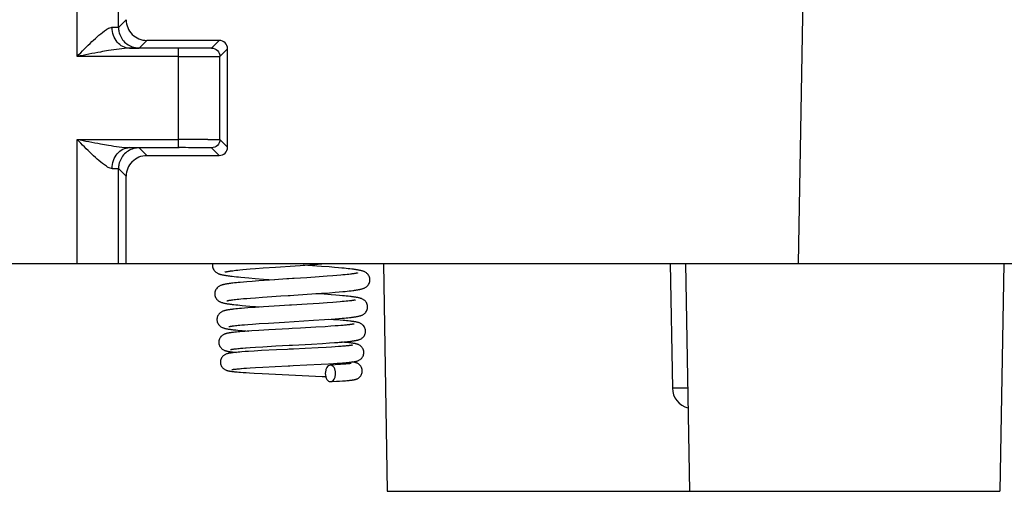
# Model space of a CAD drawing. Header units: millimetres. Extents: x 0 to 841, y 0 to 594.
# Tile 115 of 237: x 356 to 380, y 438 to 449. Entities that reach past the tile are written whole.
import ezdxf

# ---------------------------------------------------------------- set-up
doc = ezdxf.new("R2010")
doc.units = ezdxf.units.MM
doc.header["$LTSCALE"] = 46.255
doc.layers.get('0').update_dxf_attribs({"linetype": 'CONTINUOUS'})

msp = doc.modelspace()

# ---------------------------------------------------------------- linework, layer by layer
at = {"color": 9, "linetype": 'CONTINUOUS'}
for p, q in [((357.72287, 448.39922), (357.72287, 453.39835)), ((375.15472, 443.39835), (375.32927, 453.39835)), ((358.72286, 449.10269), (358.90801, 449.28783)), ((359.40798, 448.78782), (359.22285, 448.60269)), ((360.97286, 448.60269), (361.15795, 448.78778)), ((360.17287, 446.39747), (360.17287, 448.59921)), ((361.35795, 448.58779), (361.17286, 448.40269)), ((360.17287, 448.39922), (357.72287, 448.39922)), ((357.72287, 443.39835), (357.72287, 446.39747)), ((357.72287, 446.39747), (360.17287, 446.39747)), ((361.35777, 446.2091), (361.17286, 446.39397)), ((359.40773, 446.00912), (359.22285, 446.194)), ((360.97286, 446.194), (361.15779, 446.00909)), ((358.72286, 445.69401), (358.90772, 445.50915)), ((372.47478, 440.38607), (372.39969, 440.38601))]:
    msp.add_line(p, q, dxfattribs=at)
at = {"color": 7, "linetype": 'CONTINUOUS'}
for p, q in [((358.72286, 449.10269), (358.72286, 453.39835)), ((361.15796, 448.78777), (359.40797, 448.78783)), ((360.15933, 448.5992), (358.99109, 448.59923)), ((361.35777, 446.2091), (361.35795, 448.58779)), ((361.17286, 446.39397), (361.17286, 448.40269)), ((360.17287, 446.31315), (360.17288, 446.39747)), ((358.98848, 446.19749), (360.18854, 446.19747)), ((360.17288, 446.19747), (360.17287, 446.31315)), ((359.40762, 446.00909), (361.15777, 446.00912)), ((358.72286, 443.39835), (358.72286, 445.69401)), ((358.90756, 443.39835), (358.90772, 445.50915)), ((329.79287, 443.39835), (380.44089, 443.39835)), ((362.22133, 443.29269), (362.51438, 443.31381)), ((362.51438, 443.31381), (363.46337, 443.37942)), ((363.63079, 443.32937), (363.18753, 443.36004)), ((363.46337, 443.37942), (363.71881, 443.39835)), ((363.81205, 443.31581), (363.63079, 443.32937)), ((363.94443, 443.30524), (363.81205, 443.31581)), ((364.03615, 443.29746), (363.94443, 443.30524)), ((365.12251, 443.39835), (365.21851, 437.89835)), ((372.05428, 443.39835), (372.1068, 440.38962)), ((372.42251, 443.39835), (372.51851, 437.89835)), ((380.11452, 443.39835), (380.01851, 437.89835)), ((361.44844, 443.22111), (361.48296, 443.22561)), ((361.47265, 443.09055), (361.51984, 443.08518)), ((361.48296, 443.22561), (361.5206, 443.23021)), ((361.51984, 443.08518), (361.57042, 443.07976)), ((361.5206, 443.23021), (361.56138, 443.23492)), ((361.56138, 443.23492), (361.60532, 443.23971)), ((361.57042, 443.07976), (361.62446, 443.07429)), ((361.60532, 443.23971), (361.65242, 443.24459)), ((361.62446, 443.07429), (361.68201, 443.06876)), ((361.65242, 443.24459), (361.72905, 443.25209)), ((361.68201, 443.06876), (361.77495, 443.06035)), ((361.72905, 443.25209), (361.81288, 443.25977)), ((361.81288, 443.25977), (361.90393, 443.26767)), ((361.90393, 443.26767), (362.03674, 443.27852)), ((362.03674, 443.27852), (362.22133, 443.29269)), ((363.56869, 443.07694), (363.27461, 443.05707)), ((363.76244, 443.09094), (363.56869, 443.07694)), ((363.90427, 443.10192), (363.76244, 443.09094)), ((364.00192, 443.10999), (363.90427, 443.10192)), ((364.09156, 443.11791), (364.00192, 443.10999)), ((364.12133, 443.2898), (364.03615, 443.29746)), ((364.14667, 443.12309), (364.09156, 443.11791)), ((364.17448, 443.28475), (364.12133, 443.2898)), ((364.19798, 443.12817), (364.14667, 443.12309)), ((364.22474, 443.27974), (364.17448, 443.28475)), ((364.24539, 443.13316), (364.19798, 443.12817)), ((364.27213, 443.27476), (364.22474, 443.27974)), ((364.28891, 443.13803), (364.24539, 443.13316)), ((364.31668, 443.2698), (364.27213, 443.27476)), ((364.32851, 443.14278), (364.28891, 443.13803)), ((361.48834, 442.92595), (361.4505, 442.92135)), ((361.52875, 442.93054), (361.48834, 442.92595)), ((361.57179, 442.93515), (361.52875, 442.93054)), ((361.61749, 442.93979), (361.57179, 442.93515)), ((361.66588, 442.94444), (361.61749, 442.93979)), ((361.74355, 442.9515), (361.66588, 442.94444)), ((361.82735, 442.95865), (361.74355, 442.9515)), ((361.77495, 443.06035), (361.87584, 443.05178)), ((361.9486, 442.96834), (361.82735, 442.95865)), ((361.87584, 443.05178), (362.02251, 443.0401)), ((362.11518, 442.98076), (361.9486, 442.96834)), ((362.02251, 443.0401), (362.22451, 443.02507)), ((362.37509, 442.9988), (362.11518, 442.98076)), ((362.22451, 443.02507), (362.49056, 443.00647)), ((362.49526, 443.00678), (362.37509, 442.9988)), ((362.03195, 442.57437), (362.20367, 442.58689)), ((362.20367, 442.58689), (362.31574, 442.59468)), ((362.31574, 442.59468), (362.64557, 442.61656)), ((363.69643, 442.65562), (363.47604, 442.67045)), ((363.49954, 442.67204), (363.625, 442.68074)), ((363.625, 442.68074), (363.81942, 442.69493)), ((363.85932, 442.6439), (363.69643, 442.65562)), ((363.81942, 442.69493), (363.96021, 442.70598)), ((363.9779, 442.63475), (363.85932, 442.6439)), ((363.96021, 442.70598), (364.05682, 442.71409)), ((364.05988, 442.628), (363.9779, 442.63475)), ((364.05682, 442.71409), (364.14562, 442.72206)), ((364.13587, 442.62133), (364.05988, 442.628)), ((364.18322, 442.61693), (364.13587, 442.62133)), ((364.14562, 442.72206), (364.20049, 442.7273)), ((364.22794, 442.61255), (364.18322, 442.61693)), ((364.20049, 442.7273), (364.25192, 442.73249)), ((364.27007, 442.60819), (364.22794, 442.61255)), ((364.25192, 442.73249), (364.29996, 442.73763)), ((364.30963, 442.60384), (364.27007, 442.60819)), ((364.29996, 442.73763), (364.34469, 442.74273)), ((364.34469, 442.74273), (364.38619, 442.7478)), ((361.4861, 442.52356), (361.51805, 442.52755)), ((361.51252, 442.40795), (361.55746, 442.40312)), ((361.51805, 442.52755), (361.55288, 442.53163)), ((361.55288, 442.53163), (361.59063, 442.53579)), ((361.55746, 442.40312), (361.6056, 442.39824)), ((361.59063, 442.53579), (361.6313, 442.54003)), ((361.6056, 442.39824), (361.65697, 442.39334)), ((361.6313, 442.54003), (361.67491, 442.54435)), ((361.65697, 442.39334), (361.71155, 442.38839)), ((361.67491, 442.54435), (361.74592, 442.55097)), ((361.71155, 442.38839), (361.7994, 442.38089)), ((361.74592, 442.55097), (361.82371, 442.55778)), ((361.7994, 442.38089), (361.89425, 442.3733)), ((361.82371, 442.55778), (361.90835, 442.56476)), ((361.89425, 442.3733), (362.03109, 442.36303)), ((361.90835, 442.56476), (362.03195, 442.57437)), ((362.22545, 442.35437), (362.0274, 442.34108)), ((362.03109, 442.36303), (362.18849, 442.35196)), ((362.61569, 442.37855), (362.22545, 442.35437)), ((363.57354, 442.43662), (363.27767, 442.41802)), ((363.76298, 442.44942), (363.57354, 442.43662)), ((363.89959, 442.45936), (363.76298, 442.44942)), ((363.99281, 442.46663), (363.89959, 442.45936)), ((364.07788, 442.47374), (363.99281, 442.46663)), ((364.12997, 442.47839), (364.07788, 442.47374)), ((364.17835, 442.48295), (364.12997, 442.47839)), ((364.22299, 442.48743), (364.17835, 442.48295)), ((364.26383, 442.4918), (364.22299, 442.48743)), ((364.30088, 442.49607), (364.26383, 442.4918)), ((361.51936, 442.29821), (361.48314, 442.29404)), ((361.55819, 442.30239), (361.51936, 442.29821)), ((361.59975, 442.30658), (361.55819, 442.30239)), ((361.64406, 442.3108), (361.59975, 442.30658)), ((361.6911, 442.31505), (361.64406, 442.3108)), ((361.7667, 442.32147), (361.6911, 442.31505)), ((361.84816, 442.32795), (361.7667, 442.32147)), ((361.96537, 442.33668), (361.84816, 442.32795)), ((362.0274, 442.34108), (361.96537, 442.33668)), ((361.51747, 441.89606), (361.54781, 441.89965)), ((361.54781, 441.89965), (361.58127, 441.90336)), ((361.58127, 441.90336), (361.61788, 441.90716)), ((361.61788, 441.90716), (361.65767, 441.91106)), ((361.65767, 441.91106), (361.70066, 441.91505)), ((361.70066, 441.91505), (361.77119, 441.92119)), ((361.77119, 441.92119), (361.84899, 441.92752)), ((361.84899, 441.92752), (361.96399, 441.93624)), ((361.96399, 441.93624), (362.12546, 441.94758)), ((362.12546, 441.94758), (362.34374, 441.96182)), ((362.34374, 441.96182), (362.7324, 441.98551)), ((362.7324, 441.98551), (363.4378, 442.02784)), ((363.4378, 442.02784), (363.69723, 442.04466)), ((363.71315, 441.87416), (363.48813, 441.86053)), ((363.69723, 442.04466), (363.8653, 442.05644)), ((363.85609, 441.88355), (363.71315, 441.87416)), ((363.91412, 442.04239), (363.79009, 442.05099)), ((363.95889, 441.89082), (363.85609, 441.88355)), ((363.8653, 442.05644), (363.95848, 442.06342)), ((363.99927, 442.0361), (363.91412, 442.04239)), ((363.95848, 442.06342), (364.04546, 442.07033)), ((364.02903, 441.89613), (363.95889, 441.89082)), ((364.07777, 442.02992), (363.99927, 442.0361)), ((364.09318, 441.9013), (364.02903, 441.89613)), ((364.04546, 442.07033), (364.12598, 442.07717)), ((364.14976, 442.02383), (364.07777, 442.02992)), ((364.15145, 441.90635), (364.09318, 441.9013)), ((364.12598, 442.07717), (364.17598, 442.08168)), ((364.19423, 442.01981), (364.14976, 442.02383)), ((364.18708, 441.90964), (364.15145, 441.90635)), ((364.17598, 442.08168), (364.22302, 442.08617)), ((364.22018, 441.91287), (364.18708, 441.90964)), ((364.23594, 442.01582), (364.19423, 442.01981)), ((364.25076, 441.91604), (364.22018, 441.91287)), ((364.22302, 442.08617), (364.2671, 442.09063)), ((364.27497, 442.01183), (364.23594, 442.01582)), ((364.27885, 441.91915), (364.25076, 441.91604)), ((364.2671, 442.09063), (364.30823, 442.09506)), ((364.30446, 441.92218), (364.27885, 441.91915)), ((364.30823, 442.09506), (364.34647, 442.09947)), ((361.53343, 441.73945), (361.49919, 441.73566)), ((361.57051, 441.74325), (361.53343, 441.73945)), ((361.55488, 441.79447), (361.60221, 441.78978)), ((361.6105, 441.74708), (361.57051, 441.74325)), ((361.60221, 441.78978), (361.65317, 441.78506)), ((361.65345, 441.75094), (361.6105, 441.74708)), ((361.65317, 441.78506), (361.70776, 441.7803)), ((361.69937, 441.75483), (361.65345, 441.75094)), ((361.77392, 441.76073), (361.69937, 441.75483)), ((361.70776, 441.7803), (361.79696, 441.77305)), ((361.82765, 441.76474), (361.77392, 441.76073)), ((361.79696, 441.77305), (361.86813, 441.76764)), ((361.9457, 441.77299), (361.82765, 441.76474)), ((362.11528, 441.78389), (361.9457, 441.77299)), ((362.35442, 441.79805), (362.11528, 441.78389)), ((363.12258, 441.84003), (362.92083, 441.82911)), ((363.48813, 441.86053), (363.12258, 441.84003)), ((362.21271, 441.38966), (362.52383, 441.40753)), ((363.38981, 441.45481), (363.65489, 441.47036)), ((363.65489, 441.47036), (363.82263, 441.481)), ((363.82263, 441.481), (363.94338, 441.48927)), ((363.94338, 441.48927), (364.0261, 441.49534)), ((364.0995, 441.39719), (364.04232, 441.39287)), ((364.13495, 441.40004), (364.0995, 441.39719)), ((364.13911, 441.49934), (364.10816, 441.50181)), ((364.12605, 441.50328), (364.17169, 441.5072)), ((364.16822, 441.40286), (364.13495, 441.40004)), ((364.18204, 441.49574), (364.13911, 441.49934)), ((364.19924, 441.40564), (364.16822, 441.40286)), ((364.17169, 441.5072), (364.2145, 441.51109)), ((364.22166, 441.4922), (364.18204, 441.49574)), ((364.22798, 441.40838), (364.19924, 441.40564)), ((364.2145, 441.51109), (364.25453, 441.51496)), ((364.25812, 441.48872), (364.22166, 441.4922)), ((364.25438, 441.41107), (364.22798, 441.40838)), ((364.27842, 441.4137), (364.25438, 441.41107)), ((364.25453, 441.51496), (364.29188, 441.51882)), ((364.29188, 441.51882), (364.32662, 441.52268)), ((361.52518, 441.3366), (361.54958, 441.33947)), ((361.57287, 441.25409), (361.53673, 441.25054)), ((361.54958, 441.33947), (361.57643, 441.34241)), ((361.61248, 441.25767), (361.57287, 441.25409)), ((361.57643, 441.34241), (361.60574, 441.34541)), ((361.60574, 441.34541), (361.63749, 441.34848)), ((361.65575, 441.2613), (361.61248, 441.25767)), ((361.63749, 441.34848), (361.6717, 441.35161)), ((361.7028, 441.26499), (361.65575, 441.2613)), ((361.6717, 441.35161), (361.7276, 441.3564)), ((361.78075, 441.27064), (361.7028, 441.26499)), ((361.86783, 441.27645), (361.78075, 441.27064)), ((361.81073, 441.36298), (361.90384, 441.36976)), ((361.99819, 441.28445), (361.86783, 441.27645)), ((361.90384, 441.36976), (362.03454, 441.37857)), ((362.18065, 441.29471), (361.99819, 441.28445)), ((362.03454, 441.37857), (362.21271, 441.38966)), ((362.53762, 441.313), (362.18065, 441.29471)), ((363.54547, 441.36266), (363.23045, 441.34657)), ((363.74121, 441.37352), (363.54547, 441.36266)), ((363.867, 441.38108), (363.74121, 441.37352)), ((363.95875, 441.38703), (363.867, 441.38108)), ((364.04232, 441.39287), (363.95875, 441.38703)), ((363.27249, 440.94863), (363.61936, 440.96653)), ((363.61936, 440.96653), (363.79326, 440.97636)), ((363.79326, 440.97636), (363.9199, 440.98412)), ((363.95529, 440.95237), (363.84063, 440.94584)), ((363.9199, 440.98412), (364.00683, 440.98986)), ((364.03647, 440.95743), (363.95529, 440.95237)), ((364.00683, 440.98986), (364.08648, 440.99554)), ((364.09119, 440.96113), (364.03647, 440.95743)), ((364.08648, 440.99554), (364.13543, 440.99929)), ((364.14064, 440.96474), (364.09119, 440.96113)), ((364.13543, 440.99929), (364.18105, 441.00301)), ((364.17068, 440.96709), (364.14064, 440.96474)), ((364.18105, 441.00301), (364.22336, 441.0067)), ((364.23561, 440.97277), (364.21137, 440.97054)), ((364.22336, 441.0067), (364.26236, 441.01037)), ((364.25753, 440.97494), (364.23561, 440.97277)), ((364.27716, 440.97704), (364.25753, 440.97494)), ((364.26236, 441.01037), (364.29811, 441.01401)), ((361.5415, 440.84926), (361.56387, 440.85173)), ((361.55674, 440.78351), (361.59097, 440.78037)), ((361.56387, 440.85173), (361.58882, 440.85428)), ((361.58882, 440.85428), (361.61638, 440.85692)), ((361.59097, 440.78037), (361.62804, 440.7772)), ((361.61638, 440.85692), (361.64658, 440.85962)), ((361.62804, 440.7772), (361.66806, 440.774)), ((361.66806, 440.774), (361.73372, 440.76915)), ((361.69679, 440.8638), (361.75289, 440.8681)), ((361.73372, 440.76915), (361.80627, 440.76421)), ((361.75289, 440.8681), (361.81479, 440.87251)), ((361.80627, 440.76421), (361.8858, 440.75918)), ((361.81479, 440.87251), (361.90613, 440.87855)), ((361.8858, 440.75918), (362.00248, 440.75235)), ((361.90613, 440.87855), (362.03401, 440.88633)), ((362.00248, 440.75235), (362.19745, 440.74191)), ((362.03401, 440.88633), (362.20782, 440.89606)), ((362.19745, 440.74191), (363.6446, 440.67409)), ((362.20782, 440.89606), (362.51083, 440.91165)), ((363.6446, 440.67409), (363.72974, 440.66964)), ((363.84863, 440.54606), (363.88426, 440.54801)), ((363.88426, 440.54801), (363.99418, 440.55436)), ((363.99418, 440.55436), (364.0669, 440.55895)), ((364.0669, 440.55895), (364.13184, 440.5634)), ((364.13184, 440.5634), (364.17107, 440.5663)), ((364.17107, 440.5663), (364.20724, 440.56915)), ((364.20724, 440.56915), (364.2405, 440.57197)), ((364.2405, 440.57197), (364.27102, 440.57476)), ((364.27102, 440.57476), (364.29899, 440.57753)), ((365.21851, 437.89835), (380.01851, 437.89835))]:
    msp.add_line(p, q, dxfattribs=at)
for points in [[(360.99562, 443.39733), (360.99227, 443.37234), (360.99176, 443.3581)], [(360.99176, 443.35818), (360.99247, 443.34128), (360.99608, 443.31671), (361.00256, 443.29278), (361.01165, 443.27004), (361.02266, 443.24946), (361.03508, 443.23119), (361.04859, 443.2151), (361.06259, 443.20136), (361.0766, 443.1898), (361.09043, 443.18006), (361.10394, 443.1718), (361.11691, 443.16486), (361.12934, 443.15897), (361.14154, 443.15381), (361.15349, 443.14926), (361.16521, 443.14521), (361.17706, 443.14147), (361.18914, 443.13797), (361.2014, 443.13468), (361.21404, 443.13154), (361.22707, 443.12852), (361.24049, 443.1256), (361.25443, 443.12276), (361.2689, 443.11997), (361.28392, 443.11723), (361.29957, 443.11452), (361.31588, 443.11183), (361.33285, 443.10916), (361.35053, 443.1065), (361.36896, 443.10385), (361.38812, 443.10119), (361.40806, 443.09854), (361.42878, 443.09588), (361.47265, 443.09055)], [(361.29102, 443.19296), (361.2904, 443.19271), (361.28936, 443.19231), (361.28988, 443.19249), (361.29154, 443.19302), (361.29431, 443.19384), (361.29828, 443.19493), (361.30323, 443.19621), (361.30914, 443.19763), (361.31605, 443.1992), (361.32385, 443.20088), (361.33253, 443.20264), (361.34212, 443.20449), (361.35254, 443.2064), (361.3638, 443.20837), (361.37591, 443.21039), (361.38882, 443.21246), (361.40253, 443.21457), (361.41706, 443.21672), (361.43236, 443.2189), (361.44844, 443.22111)], [(364.79759, 443.00431), (364.7971, 443.01824), (364.79381, 443.04303), (364.78752, 443.06736), (364.77849, 443.09061), (364.76738, 443.11172), (364.75473, 443.13049), (364.74085, 443.14705), (364.72646, 443.16111), (364.71213, 443.17282), (364.69805, 443.18262), (364.6844, 443.19081), (364.67147, 443.1976), (364.65925, 443.20328), (364.64738, 443.20821), (364.63588, 443.21252), (364.62475, 443.2163), (364.61357, 443.21979), (364.60227, 443.22304), (364.59088, 443.22606), (364.57915, 443.22897), (364.56702, 443.23177), (364.55451, 443.23449), (364.54149, 443.23715), (364.52792, 443.23976), (364.5138, 443.24234), (364.49908, 443.2449), (364.48373, 443.24743), (364.46775, 443.24995), (364.45114, 443.25246), (364.4339, 443.25495), (364.41602, 443.25744), (364.39748, 443.25991), (364.37829, 443.26239), (364.35844, 443.26485), (364.31668, 443.2698)], [(364.50183, 443.17197), (364.50131, 443.1718), (364.49882, 443.17107), (364.49488, 443.17), (364.48979, 443.16873), (364.48359, 443.16727), (364.47619, 443.16565), (364.46777, 443.16392), (364.45833, 443.1621), (364.44783, 443.16018), (364.43635, 443.15819), (364.42389, 443.15613), (364.41043, 443.15402), (364.39599, 443.15186), (364.38059, 443.14965), (364.3642, 443.1474), (364.34684, 443.14511), (364.32851, 443.14278)], [(361.4505, 442.92135), (361.4325, 442.91905), (361.41511, 442.91674), (361.39832, 442.91442), (361.38214, 442.91209), (361.36658, 442.90975), (361.35162, 442.9074), (361.33724, 442.90503), (361.32344, 442.90264), (361.31021, 442.90023), (361.29747, 442.89777), (361.28524, 442.89528), (361.27346, 442.89272), (361.26201, 442.89007), (361.2509, 442.88731), (361.24007, 442.88443), (361.22926, 442.88131), (361.21851, 442.87794), (361.20775, 442.87425), (361.19655, 442.87002), (361.18489, 442.86513), (361.17284, 442.85946), (361.16004, 442.85265), (361.14649, 442.84438), (361.13248, 442.83445), (361.11829, 442.82262), (361.10413, 442.80846), (361.09051, 442.79183), (361.07818, 442.77309), (361.06746, 442.7522), (361.0588, 442.72932), (361.0528, 442.70542), (361.04969, 442.68108), (361.04926, 442.66802)], [(362.92319, 443.03438), (362.83541, 443.02877), (362.79177, 443.02597), (362.49526, 443.00678)], [(363.27461, 443.05707), (362.96727, 443.0372), (362.92319, 443.03438)], [(364.38619, 442.7478), (364.40576, 442.75033), (364.42456, 442.75286), (364.44263, 442.75539), (364.45998, 442.75792), (364.47661, 442.76047), (364.49259, 442.76303), (364.50792, 442.76561), (364.52262, 442.76822), (364.53679, 442.77088), (364.55043, 442.77359), (364.56355, 442.77636), (364.57631, 442.77925), (364.5887, 442.78225), (364.60074, 442.7854), (364.61262, 442.78877), (364.62429, 442.79237), (364.63584, 442.79628), (364.64766, 442.8007), (364.65975, 442.80573), (364.6721, 442.81149), (364.68504, 442.81831), (364.69858, 442.82648), (364.71246, 442.83617), (364.72653, 442.84768), (364.74058, 442.86139), (364.75414, 442.87744), (364.76659, 442.89567), (364.77761, 442.91618), (364.7867, 442.93883), (364.79321, 442.96271), (364.79685, 442.98728), (364.79759, 443.00438)], [(361.04926, 442.66808), (361.04997, 442.65132), (361.05353, 442.62698), (361.05991, 442.60335), (361.06881, 442.58095), (361.07963, 442.56059), (361.09192, 442.54241), (361.10535, 442.52634), (361.11931, 442.5126), (361.13333, 442.50105), (361.1472, 442.49132), (361.1607, 442.48315), (361.17354, 442.47636), (361.18578, 442.47067), (361.1977, 442.46572), (361.2093, 442.46141), (361.22059, 442.45761), (361.23195, 442.45413), (361.24347, 442.4509), (361.25513, 442.44789), (361.2671, 442.44502), (361.27941, 442.44227), (361.29207, 442.43963), (361.30523, 442.43706), (361.31891, 442.43453), (361.33311, 442.43206), (361.34793, 442.42961), (361.36339, 442.42718), (361.37949, 442.42476), (361.39628, 442.42236), (361.41379, 442.41996), (361.43202, 442.41756), (361.45099, 442.41517), (361.47073, 442.41277), (361.51252, 442.40795)], [(362.64557, 442.61656), (362.82363, 442.62801), (362.86895, 442.63091)], [(362.86895, 442.63091), (362.96021, 442.63675), (363.49954, 442.67204)], [(364.743, 442.34923), (364.74256, 442.36238), (364.73944, 442.38672), (364.73342, 442.41059), (364.72473, 442.43344), (364.71397, 442.45432), (364.70156, 442.4731), (364.68782, 442.48976), (364.67351, 442.50393), (364.65919, 442.51574), (364.64505, 442.52563), (364.63141, 442.53381), (364.61863, 442.54049), (364.60665, 442.54601), (364.59511, 442.55074), (364.58406, 442.55481), (364.57349, 442.55834), (364.56296, 442.56155), (364.55238, 442.56452), (364.5418, 442.56726), (364.53096, 442.56987), (364.51978, 442.57239), (364.50829, 442.57481), (364.49635, 442.57717), (364.48392, 442.57949), (364.471, 442.58178), (364.45753, 442.58404), (364.44348, 442.58628), (364.42885, 442.5885), (364.41363, 442.59072), (364.3978, 442.59292), (364.38136, 442.59512), (364.36432, 442.59731), (364.3467, 442.59949), (364.30963, 442.60384)], [(361.34259, 442.4989), (361.34307, 442.49905), (361.34526, 442.49967), (361.34864, 442.50058), (361.35296, 442.50165), (361.35819, 442.50288), (361.3644, 442.50424), (361.37145, 442.5057), (361.37934, 442.50724), (361.38809, 442.50886), (361.39764, 442.51055), (361.40797, 442.51228), (361.41911, 442.51408), (361.431, 442.51591), (361.44366, 442.51777), (361.45708, 442.51968), (361.47123, 442.52161), (361.4861, 442.52356)], [(363.27767, 442.41802), (362.90651, 442.39583), (362.85847, 442.39298), (362.61569, 442.37855)], [(364.45307, 442.52065), (364.45235, 442.52043), (364.45007, 442.5198), (364.4463, 442.51883), (364.44137, 442.51767), (364.43534, 442.51635), (364.42812, 442.51487), (364.41987, 442.51328), (364.41061, 442.51161), (364.4003, 442.50985), (364.38901, 442.50803), (364.37675, 442.50615), (364.3635, 442.50421), (364.34929, 442.50224), (364.33412, 442.50022), (364.31797, 442.49816), (364.30088, 442.49607)], [(364.34647, 442.09947), (364.36453, 442.10167), (364.3819, 442.10388), (364.39858, 442.10608), (364.41461, 442.10829), (364.43, 442.11051), (364.44475, 442.11274), (364.45893, 442.11499), (364.47254, 442.11726), (364.4856, 442.11957), (364.49821, 442.12192), (364.51037, 442.12434), (364.5221, 442.12682), (364.53356, 442.12942), (364.54476, 442.13215), (364.55572, 442.13504), (364.56664, 442.13818), (364.57749, 442.14158), (364.58835, 442.14533), (364.59961, 442.14964), (364.61129, 442.15464), (364.62335, 442.16046), (364.63603, 442.1674), (364.64933, 442.17577), (364.66298, 442.18574), (364.67667, 442.19751), (364.69017, 442.21139), (364.70307, 442.22751), (364.71477, 442.24557), (364.72494, 442.26556), (364.73324, 442.28737), (364.73915, 442.31031), (364.7424, 442.33395), (364.743, 442.34928)], [(361.48314, 442.29404), (361.466, 442.29196), (361.44949, 442.28987), (361.43362, 442.28777), (361.41838, 442.28568), (361.40376, 442.28357), (361.38977, 442.28146), (361.37634, 442.27933), (361.3635, 442.27719), (361.3512, 442.27502), (361.33936, 442.27281), (361.32799, 442.27055), (361.31704, 442.26824), (361.30633, 442.26582), (361.29591, 442.26328), (361.28571, 442.2606), (361.27537, 442.25766), (361.26497, 442.25442), (361.25444, 442.2508), (361.24326, 442.24655), (361.23137, 442.24147), (361.21892, 442.23545), (361.20571, 442.22812), (361.19168, 442.21911), (361.17726, 442.20821), (361.16298, 442.19535), (361.14906, 442.18013), (361.13601, 442.16254), (361.12466, 442.1433), (361.11526, 442.12265), (361.10802, 442.10069), (361.10327, 442.07827), (361.10109, 442.05589), (361.10093, 442.04794)], [(361.10093, 442.04798), (361.10135, 442.03517), (361.10418, 442.01223), (361.10964, 441.98955), (361.11758, 441.9676), (361.12761, 441.94716), (361.13949, 441.92831), (361.15295, 441.91125), (361.1672, 441.89656), (361.18173, 441.88418), (361.19633, 441.87372), (361.21054, 441.86506), (361.22396, 441.85801), (361.23666, 441.8522), (361.24892, 441.84725), (361.26067, 441.84304), (361.27195, 441.83942), (361.28327, 441.83612), (361.29473, 441.83309), (361.30629, 441.83028), (361.31823, 441.8276), (361.33061, 441.82503), (361.34342, 441.82256), (361.35684, 441.82013), (361.37091, 441.81775), (361.38563, 441.81539), (361.4011, 441.81306), (361.41736, 441.81073), (361.4344, 441.80842), (361.45229, 441.8061), (361.47104, 441.80378), (361.49065, 441.80146), (361.51116, 441.79914), (361.55488, 441.79447)], [(361.3885, 441.87509), (361.388, 441.87492), (361.38833, 441.87502), (361.38991, 441.87546), (361.39246, 441.87613), (361.39596, 441.87697), (361.40047, 441.87799), (361.40583, 441.87913), (361.41202, 441.88037), (361.41908, 441.8817), (361.42692, 441.8831), (361.43553, 441.88456), (361.44494, 441.88608), (361.45511, 441.88764), (361.46604, 441.88925), (361.47776, 441.8909), (361.49023, 441.89259), (361.50346, 441.89431), (361.51747, 441.89606)], [(364.69425, 441.76415), (364.69405, 441.77308), (364.69169, 441.79584), (364.68669, 441.81856), (364.67912, 441.84076), (364.66934, 441.86161), (364.65752, 441.88102), (364.64393, 441.89872), (364.62944, 441.91395), (364.61456, 441.92679), (364.59952, 441.93761), (364.585, 441.94645), (364.57148, 441.95351), (364.55885, 441.95924), (364.5468, 441.96405), (364.53544, 441.96807), (364.52472, 441.97148), (364.51405, 441.97456), (364.5033, 441.97739), (364.49257, 441.97998), (364.48152, 441.98244), (364.47007, 441.98481), (364.45826, 441.98709), (364.44597, 441.98931), (364.43316, 441.99149), (364.41984, 441.99362), (364.40599, 441.99572), (364.39163, 441.99779), (364.37675, 441.99983), (364.36129, 442.00185), (364.34524, 442.00386), (364.32862, 442.00586), (364.31137, 442.00786), (364.27497, 442.01183)], [(364.41022, 441.93926), (364.4104, 441.93932), (364.41013, 441.93924), (364.40866, 441.93884), (364.40628, 441.93825), (364.40302, 441.93749), (364.39881, 441.93658), (364.39382, 441.93556), (364.38804, 441.93445), (364.38146, 441.93326), (364.37417, 441.93201), (364.36618, 441.93071), (364.35748, 441.92936), (364.34814, 441.92798), (364.33817, 441.92657), (364.32756, 441.92513), (364.31632, 441.92367), (364.30446, 441.92218)], [(361.49919, 441.73566), (361.48312, 441.73377), (361.4677, 441.73187), (361.45295, 441.72998), (361.43883, 441.72807), (361.4253, 441.72615), (361.41235, 441.72422), (361.39997, 441.72226), (361.38802, 441.72025), (361.3765, 441.7182), (361.36541, 441.71608), (361.35456, 441.71385), (361.34398, 441.71151), (361.33362, 441.70901), (361.32324, 441.70629), (361.31289, 441.7033), (361.30246, 441.69996), (361.29144, 441.69603), (361.27979, 441.69133), (361.26757, 441.68574), (361.25452, 441.67887), (361.24053, 441.67031), (361.22607, 441.65987), (361.21176, 441.64757), (361.19788, 441.63314), (361.1848, 441.61645), (361.1732, 441.59796), (361.16336, 441.57789), (361.15551, 441.55627), (361.15002, 441.53355), (361.14715, 441.51007), (361.14677, 441.49786)], [(362.92083, 441.82911), (362.8367, 441.82458), (362.35442, 441.79805)], [(364.32662, 441.52268), (364.34304, 441.52461), (364.35884, 441.52655), (364.37406, 441.5285), (364.38871, 441.53047), (364.40278, 441.53245), (364.41631, 441.53445), (364.42931, 441.53648), (364.44178, 441.53853), (364.45378, 441.54063), (364.4653, 441.54278), (364.47638, 441.54499), (364.48717, 441.54729), (364.49763, 441.5497), (364.50785, 441.55225), (364.51815, 441.55504), (364.52852, 441.55813), (364.53901, 441.56157), (364.55006, 441.56561), (364.56171, 441.5704), (364.57387, 441.57606), (364.58677, 441.58294), (364.60044, 441.59138), (364.61453, 441.60156), (364.62865, 441.61367), (364.64261, 441.62811), (364.65587, 441.64496), (364.66762, 441.6636), (364.67757, 441.68387), (364.68549, 441.70568), (364.69096, 441.72828), (364.69382, 441.75119), (364.69425, 441.76419)], [(361.14677, 441.4979), (361.14719, 441.48508), (361.15003, 441.46214), (361.15553, 441.43943), (361.16355, 441.41742), (361.17373, 441.39686), (361.18587, 441.37782), (361.19971, 441.36057), (361.21437, 441.34579), (361.22937, 441.33338), (361.24445, 441.32296), (361.25894, 441.3145), (361.27233, 441.30781), (361.28476, 441.30242), (361.29663, 441.29791), (361.30783, 441.29413), (361.31843, 441.29093), (361.32903, 441.28804), (361.33976, 441.28537), (361.35056, 441.28292), (361.36173, 441.28058), (361.37334, 441.27834), (361.38538, 441.27617), (361.39801, 441.27405), (361.41128, 441.27196), (361.42518, 441.2699), (361.43983, 441.26785), (361.45525, 441.26581), (361.47146, 441.26377), (361.48849, 441.26174), (361.50635, 441.25971), (361.52505, 441.25767), (361.54459, 441.25563), (361.56635, 441.25346)], [(362.52383, 441.40753), (362.84288, 441.42491), (362.88493, 441.42718), (362.92724, 441.42946), (363.38981, 441.45481)], [(364.0261, 441.49534), (364.05218, 441.49734), (364.12605, 441.50328)], [(364.65133, 441.24908), (364.65103, 441.25994), (364.64837, 441.28304), (364.6431, 441.30567), (364.6354, 441.32743), (364.62566, 441.34768), (364.61409, 441.36635), (364.60099, 441.38325), (364.58711, 441.39779), (364.57292, 441.41008), (364.55865, 441.42043), (364.54488, 441.42891), (364.53202, 441.43571), (364.52001, 441.44124), (364.50868, 441.44581), (364.49818, 441.44957), (364.48843, 441.4527), (364.4789, 441.45547), (364.46949, 441.45796), (364.46029, 441.46019), (364.45092, 441.46229), (364.44132, 441.46428), (364.43152, 441.46618), (364.42135, 441.46802), (364.41075, 441.46982), (364.39974, 441.47159), (364.38822, 441.47333), (364.37617, 441.47505), (364.36358, 441.47677), (364.35041, 441.47847), (364.33666, 441.48018), (364.3223, 441.48187), (364.30728, 441.48358), (364.29159, 441.48528), (364.25812, 441.48872)], [(364.373, 441.42769), (364.37347, 441.42783), (364.374, 441.42799), (364.3732, 441.42778), (364.37145, 441.42736), (364.3688, 441.42678), (364.36516, 441.42603), (364.36075, 441.42518), (364.3556, 441.42425), (364.34967, 441.42324), (364.34305, 441.42217), (364.33576, 441.42106), (364.32778, 441.41991), (364.31917, 441.41872), (364.30992, 441.4175), (364.30003, 441.41626), (364.28953, 441.41499), (364.27842, 441.4137)], [(361.53673, 441.25054), (361.51991, 441.24878), (361.50389, 441.24702), (361.48864, 441.24526), (361.47414, 441.2435), (361.46038, 441.24173), (361.44733, 441.23995), (361.43495, 441.23816), (361.42317, 441.23634), (361.41198, 441.23449), (361.40132, 441.2326), (361.39099, 441.23062), (361.38102, 441.22855), (361.37132, 441.22635), (361.36152, 441.22391), (361.35167, 441.2212), (361.34166, 441.21814), (361.33089, 441.21443), (361.31922, 441.20987), (361.30683, 441.20431), (361.29366, 441.19746), (361.27957, 441.18887), (361.26505, 441.17839), (361.2509, 441.16618), (361.23747, 441.15218), (361.22493, 441.13622), (361.21373, 441.11857), (361.20421, 441.09957), (361.19647, 441.07912), (361.19071, 441.05695), (361.18737, 441.03307), (361.18677, 441.01779)], [(361.42847, 441.32134), (361.42806, 441.32121), (361.4277, 441.3211), (361.4286, 441.32134), (361.43045, 441.32181), (361.43322, 441.32245), (361.43698, 441.32327), (361.44152, 441.32419), (361.44679, 441.32519), (361.45285, 441.32628), (361.45959, 441.32743), (361.46701, 441.32863), (361.47511, 441.32988), (361.48386, 441.33117), (361.49324, 441.33248), (361.50327, 441.33383), (361.51391, 441.33521), (361.52518, 441.3366)], [(361.7276, 441.3564), (361.78902, 441.36131), (361.81073, 441.36298)], [(362.84556, 441.32793), (362.80855, 441.32615), (362.53762, 441.313)], [(363.23045, 441.34657), (362.95424, 441.33315), (362.91836, 441.33143), (362.84556, 441.32793)], [(364.36035, 441.02128), (364.37413, 441.02311), (364.38725, 441.02495), (364.39973, 441.02682), (364.4117, 441.02871), (364.42314, 441.03066), (364.4341, 441.03265), (364.44477, 441.03474), (364.45513, 441.03695), (364.46525, 441.03929), (364.47549, 441.04189), (364.4858, 441.04478), (364.49626, 441.04805), (364.50743, 441.05197), (364.51948, 441.05678), (364.53218, 441.0626), (364.54545, 441.06964), (364.5594, 441.07829), (364.57362, 441.08869), (364.58731, 441.1006), (364.60008, 441.1139), (364.61196, 441.12883), (364.62278, 441.14545), (364.63221, 441.1635), (364.6401, 441.1831), (364.64632, 441.20488), (364.65029, 441.22896), (364.65133, 441.24911)], [(361.18677, 441.01782), (361.18741, 441.00206), (361.19069, 440.97874), (361.19647, 440.95648), (361.20443, 440.93553), (361.21426, 440.91611), (361.22575, 440.89825), (361.2386, 440.88216), (361.25227, 440.86816), (361.26647, 440.85613), (361.28091, 440.84589), (361.29492, 440.83749), (361.30807, 440.83075), (361.32047, 440.82527), (361.3322, 440.82077), (361.34312, 440.81708), (361.35335, 440.81401), (361.36336, 440.81132), (361.3732, 440.80893), (361.38286, 440.80679), (361.39266, 440.8048), (361.40265, 440.80292), (361.41281, 440.80115), (361.42334, 440.79943), (361.43429, 440.79776), (361.44564, 440.79613), (361.4575, 440.79452), (361.4699, 440.79292), (361.48282, 440.79135), (361.49635, 440.78978), (361.51048, 440.78821), (361.52524, 440.78665), (361.55674, 440.78351)], [(362.51083, 440.91165), (362.82094, 440.92675), (362.86179, 440.92871)], [(362.86179, 440.92871), (362.94406, 440.93266), (363.27249, 440.94863)], [(364.21137, 440.97054), (364.18482, 440.96825), (364.17068, 440.96709)], [(364.34387, 440.98661), (364.34322, 440.98646), (364.34167, 440.98613), (364.33916, 440.98562), (364.33591, 440.98502), (364.33196, 440.98433), (364.32727, 440.98357), (364.32195, 440.98275), (364.31601, 440.98188), (364.30942, 440.98097), (364.30224, 440.98003), (364.29447, 440.97906), (364.2861, 440.97806), (364.27716, 440.97704)], [(364.29811, 441.01401), (364.3148, 441.01583), (364.33072, 441.01764), (364.3459, 441.01946), (364.36035, 441.02128)], [(364.61424, 440.80401), (364.61371, 440.81836), (364.61051, 440.84208), (364.6048, 440.86445), (364.59698, 440.88529), (364.58736, 440.90454), (364.57615, 440.92219), (364.56368, 440.93806), (364.55038, 440.95192), (364.53648, 440.96393), (364.5223, 440.97419), (364.50851, 440.98263), (364.49546, 440.98945), (364.48313, 440.99499), (364.47151, 440.99953), (364.46079, 441.00319), (364.45082, 441.0062), (364.44112, 441.00882), (364.43167, 441.01112), (364.42245, 441.01316), (364.41308, 441.01506), (364.40349, 441.01685), (364.3937, 441.01854), (364.3835, 441.02018), (364.37282, 441.02179), (364.36863, 441.02238)], [(361.46226, 440.83763), (361.4617, 440.83747), (361.46097, 440.83726), (361.46157, 440.83741), (361.46311, 440.83777), (361.46554, 440.83829), (361.46893, 440.83897), (361.47307, 440.83975), (361.47793, 440.8406), (361.48356, 440.84153), (361.48986, 440.84252), (361.49682, 440.84355), (361.50447, 440.84463), (361.51276, 440.84574), (361.52169, 440.84688), (361.53128, 440.84806), (361.5415, 440.84926)], [(361.64658, 440.85962), (361.6794, 440.86239), (361.69679, 440.8638)], [(364.29899, 440.57753), (364.31206, 440.57892), (364.32459, 440.58031), (364.33659, 440.58171), (364.34807, 440.58311), (364.3591, 440.58454), (364.3697, 440.586), (364.37986, 440.58747), (364.38965, 440.58899), (364.39906, 440.59055), (364.40813, 440.59217), (364.41703, 440.59388), (364.42572, 440.59568), (364.43428, 440.59762), (364.4431, 440.59981), (364.4521, 440.60228), (364.46139, 440.60511), (364.47155, 440.60858), (364.48269, 440.61291), (364.49464, 440.61824), (364.50751, 440.62488), (364.52139, 440.63328), (364.53582, 440.64362), (364.55003, 440.65581), (364.56371, 440.67004), (364.57655, 440.68643), (364.58794, 440.70454), (364.59758, 440.72412), (364.60529, 440.74515), (364.61075, 440.76722), (364.61374, 440.79002), (364.61424, 440.80403)]]:
    msp.add_lwpolyline(points, dxfattribs=at)
for centre, radius, start, end in [((359.40786, 449.2876), 0.49977, 179.986991, 270.012134), ((360.19005, 681.1907), 232.79148, 269.9957697, 270.169431), ((360.2445, 251.57343), 194.82406, 89.8135666, 90.0210657), ((372.60672, 440.39835), 0.5, 180.999999, 255.707998)]:
    msp.add_arc(centre, radius, start, end, dxfattribs=at)
msp.add_ellipse((359.40772, 445.50914), major_axis=(0.47435, 0.15811), ratio=0.9999048, start_param=2.03441652, end_param=2.81980516, dxfattribs=at)
at = {"color": 9, "linetype": 'CONTINUOUS'}
for points, knots in [([(357.72287, 448.39922), (357.83838, 448.52185), (358.06366, 448.7481), (358.302, 448.9647), (358.42842, 449.04796)], [0, 0, 0, 0, 0.52673368, 1, 1, 1, 1]), ([(358.56748, 449.09921), (358.55692, 449.0991), (358.50724, 449.09212), (358.46196, 449.06824), (358.42842, 449.04796)], [0, 0, 0, 0, 0.21236895, 1, 1, 1, 1]), ([(358.72285, 449.10269), (358.72231, 449.10192), (358.71799, 449.10268), (358.7111, 449.10129), (358.6982, 449.10142), (358.6723, 449.10045), (358.62797, 449.09997), (358.58965, 449.09944), (358.56748, 449.09921)], [0, 0, 0, 0, 0.01809631, 0.06742273, 0.14785744, 0.25916908, 0.57213343, 1, 1, 1, 1]), ([(358.99013, 448.59922), (358.93481, 448.59938), (358.82028, 448.62841), (358.67959, 448.74139), (358.58953, 448.90733), (358.56759, 449.03467), (358.56748, 449.09921)], [0, 0, 0, 0, 0.23035485, 0.47281155, 0.73123668, 1, 1, 1, 1]), ([(358.72285, 449.10269), (358.72285, 449.07002), (358.73592, 448.94089), (358.8009, 448.81753), (358.8693, 448.74913)], [0, 0, 0, 0, 0.25243547, 1, 1, 1, 1]), ([(358.47803, 448.54033), (358.41521, 448.53), (358.16304, 448.48532), (357.91181, 448.43562), (357.72287, 448.39922)], [0, 0, 0, 0, 0.24859796, 1, 1, 1, 1]), ([(358.99012, 448.59922), (358.90568, 448.59917), (358.73409, 448.58101), (358.56436, 448.55446), (358.47803, 448.54033)], [0, 0, 0, 0, 0.49116145, 1, 1, 1, 1]), ([(358.8693, 448.74913), (358.9377, 448.68074), (359.06106, 448.61576), (359.19019, 448.60269), (359.22285, 448.60269)], [0, 0, 0, 0, 0.74756535, 1, 1, 1, 1]), ([(358.99133, 448.59922), (359.02437, 448.59945), (359.08151, 448.60002), (359.14749, 448.6004), (359.1862, 448.6015), (359.20522, 448.60115), (359.21585, 448.60294), (359.22186, 448.60173), (359.22287, 448.60269)], [0, 0, 0, 0, 0.42801856, 0.74103501, 0.85234284, 0.93275763, 0.98203893, 1, 1, 1, 1]), ([(360.97286, 448.60269), (360.9676, 448.60098), (360.94598, 448.60345), (360.90028, 448.60016), (360.82539, 448.60111), (360.72532, 448.59998), (360.60349, 448.59979), (360.41244, 448.59928), (360.26247, 448.59921), (360.15933, 448.5992)], [0, 0, 0, 0, 0.02039051, 0.07751182, 0.17058618, 0.29542595, 0.44702784, 0.61965862, 1, 1, 1, 1]), ([(358.42842, 445.74874), (358.30187, 445.83179), (358.06375, 446.04873), (357.83838, 446.27484), (357.72287, 446.39747)], [0, 0, 0, 0, 0.47326299, 1, 1, 1, 1]), ([(357.72287, 446.39747), (357.91181, 446.36107), (358.16302, 446.31137), (358.41519, 446.26669), (358.478, 446.25636)], [0, 0, 0, 0, 0.75140203, 1, 1, 1, 1]), ([(358.478, 446.25636), (358.56417, 446.24226), (358.73369, 446.21566), (358.90506, 446.19776), (358.98946, 446.19748)], [0, 0, 0, 0, 0.50847541, 1, 1, 1, 1]), ([(358.56748, 445.69748), (358.56764, 445.76204), (358.58961, 445.88938), (358.6796, 446.05519), (358.81986, 446.16835), (358.93423, 446.19733), (358.98945, 446.19748)], [0, 0, 0, 0, 0.26904204, 0.5276672, 0.76985084, 1, 1, 1, 1]), ([(359.22285, 446.194), (359.19019, 446.194), (359.06106, 446.18093), (358.9377, 446.11596), (358.8693, 446.04756)], [0, 0, 0, 0, 0.25243465, 1, 1, 1, 1]), ([(359.22286, 446.194), (359.22184, 446.19497), (359.21575, 446.19375), (359.20497, 446.19556), (359.1857, 446.1952), (359.14648, 446.19631), (359.07963, 446.19668), (359.02175, 446.19726), (358.98828, 446.19749)], [0, 0, 0, 0, 0.01796151, 0.06725477, 0.14769062, 0.25902533, 0.57206374, 1, 1, 1, 1]), ([(360.97286, 446.194), (360.968, 446.19603), (360.94698, 446.19277), (360.9036, 446.19677), (360.83174, 446.19542), (360.73593, 446.19671), (360.61891, 446.19684), (360.43415, 446.19739), (360.28881, 446.19747), (360.18854, 446.19747)], [0, 0, 0, 0, 0.0201372, 0.07690509, 0.1691884, 0.29320628, 0.44411853, 0.61649374, 1, 1, 1, 1]), ([(358.8693, 446.04756), (358.8009, 445.97916), (358.73592, 445.8558), (358.72285, 445.72667), (358.72285, 445.69401)], [0, 0, 0, 0, 0.74756453, 1, 1, 1, 1]), ([(358.42843, 445.74874), (358.44072, 445.7413), (358.48373, 445.7172), (358.53221, 445.69785), (358.56748, 445.69748)], [0, 0, 0, 0, 0.28950291, 1, 1, 1, 1]), ([(358.56748, 445.69748), (358.58965, 445.69725), (358.62797, 445.69672), (358.6723, 445.69624), (358.6982, 445.69527), (358.7111, 445.6954), (358.71799, 445.69401), (358.72231, 445.69477), (358.72285, 445.69401)], [0, 0, 0, 0, 0.42786657, 0.74083092, 0.85214256, 0.93257727, 0.98190369, 1, 1, 1, 1]), ([(372.39969, 440.38601), (372.3584, 440.38601), (372.30029, 440.38605), (372.22852, 440.38656), (372.18634, 440.38673), (372.15441, 440.38779), (372.12774, 440.38702), (372.11787, 440.38999), (372.10639, 440.38805), (372.10684, 440.38963)], [0, 0, 0, 0, 0.42282197, 0.59417859, 0.73708127, 0.85035187, 0.93282147, 0.98319915, 1, 1, 1, 1])]:
    msp.add_open_spline(points, degree=3, knots=knots, dxfattribs=at)
at = {"color": 7, "linetype": 'CONTINUOUS'}
for points in [[(361.29939, 448.72922), (361.26331, 448.7653), (361.20899, 448.78777), (361.15796, 448.78777)], [(360.97286, 448.60269), (361.02388, 448.60269), (361.0782, 448.58019), (361.11428, 448.54411)], [(361.11428, 448.54411), (361.15036, 448.50803), (361.17286, 448.45372), (361.17286, 448.40269)], [(361.35795, 448.58779), (361.35796, 448.63881), (361.33546, 448.69313), (361.29939, 448.72922)], [(361.29918, 446.06768), (361.33527, 446.10376), (361.35777, 446.15808), (361.35777, 446.2091)], [(361.15777, 446.00912), (361.20879, 446.00912), (361.2631, 446.0316), (361.29918, 446.06768)]]:
    msp.add_open_spline(points, degree=3, dxfattribs=at)
for points, knots in [([(360.87845, 448.40023), (360.91989, 448.40038), (360.97822, 448.40058), (361.05054, 448.40107), (361.09261, 448.40119), (361.12558, 448.40196), (361.15009, 448.40121), (361.16395, 448.40341), (361.17151, 448.40159), (361.17286, 448.40269)], [0, 0, 0, 0, 0.42228367, 0.59417329, 0.73721618, 0.85023133, 0.93213169, 0.98220578, 1, 1, 1, 1]), ([(360.87843, 446.39646), (360.91988, 446.39631), (360.97821, 446.39611), (361.05053, 446.39562), (361.09262, 446.39552), (361.12556, 446.39474), (361.15013, 446.39555), (361.16387, 446.39324), (361.17156, 446.39514), (361.17286, 446.39397)], [0, 0, 0, 0, 0.4222791, 0.59416694, 0.73720847, 0.8502227, 0.93212281, 0.98219827, 1, 1, 1, 1]), ([(359.05419, 445.86267), (359.10023, 445.9087), (359.21015, 445.98597), (359.34251, 446.00909), (359.40762, 446.00909)], [0, 0, 0, 0, 0.49999258, 1, 1, 1, 1]), ([(363.84063, 440.94575), (363.82416, 440.9449), (363.78872, 440.93033), (363.75015, 440.88366), (363.72578, 440.81954), (363.71995, 440.77114), (363.71995, 440.74595)], [0, 0, 0, 0, 0.19573449, 0.42760655, 0.70110492, 1, 1, 1, 1]), ([(363.96935, 440.74595), (363.96935, 440.77215), (363.96303, 440.82236), (363.93701, 440.8882), (363.90042, 440.92853), (363.86631, 440.94424), (363.84896, 440.94618), (363.84063, 440.94575)], [0, 0, 0, 0, 0.30100806, 0.57430237, 0.80352577, 0.90417001, 1, 1, 1, 1]), ([(363.71995, 440.74595), (363.71995, 440.71976), (363.72627, 440.66956), (363.75228, 440.60373), (363.78885, 440.5634), (363.82295, 440.54768), (363.8403, 440.54573), (363.84863, 440.54615)], [0, 0, 0, 0, 0.30099682, 0.57429022, 0.80352333, 0.90417153, 1, 1, 1, 1]), ([(363.84863, 440.54615), (363.8651, 440.547), (363.90056, 440.56156), (363.93913, 440.60823), (363.96351, 440.67235), (363.96935, 440.72077), (363.96935, 440.74595)], [0, 0, 0, 0, 0.19572827, 0.42759162, 0.70109242, 1, 1, 1, 1])]:
    msp.add_open_spline(points, degree=3, knots=knots, dxfattribs=at)
at = {"color": 9, "linetype": 'CONTINUOUS'}
for points in [[(361.17286, 446.39399), (361.17285, 446.34297), (361.15036, 446.28866), (361.11428, 446.25258)], [(361.11428, 446.25258), (361.0782, 446.2165), (361.02389, 446.194), (360.97286, 446.194)]]:
    msp.add_open_spline(points, degree=3, dxfattribs=at)

doc.saveas('drawing.dxf')
